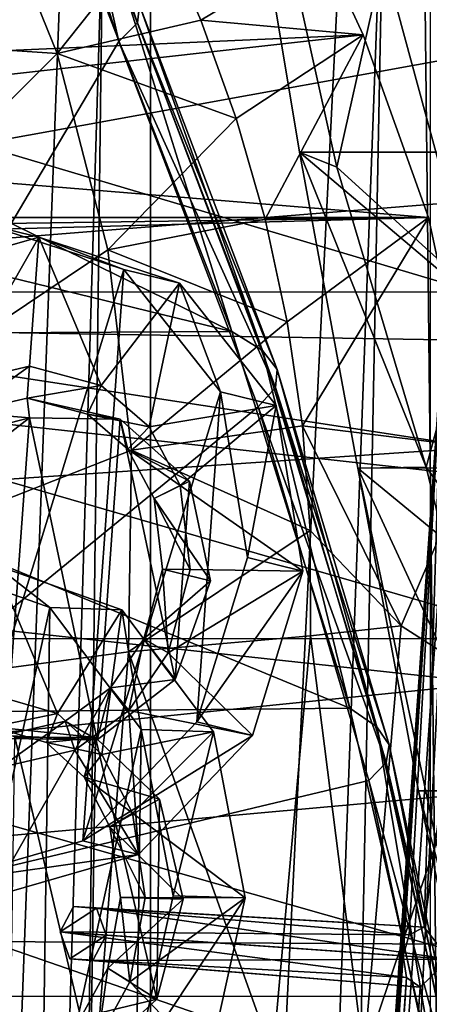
# Model space of a CAD drawing. Header units: metres. Extents: x 0 to 804, y -808 to 0.
# Tile 41 of 123: x 95 to 123, y -334 to -269. Entities that reach past the tile are written whole.
import ezdxf

# ---------------------------------------------------------------- set-up
doc = ezdxf.new("R2010")
doc.units = ezdxf.units.M

msp = doc.modelspace()

# ---------------------------------------------------------------- linework, layer by layer
at = {"layer": 'None'}
for points in [[(116.535919, -237.777298, 249.267487), (132.434921, -277.966827, 259.632996), (107.279976, -237.78363, 249.268265)], [(116.446144, -278.960083, 249.423599), (119.537735, -265.174286, 221.006577), (107.279976, -237.78363, 249.268265)], [(107.279976, -237.78363, 249.268265), (113.96759, -277.975098, 259.62738), (116.446144, -278.960083, 249.423599)], [(107.279976, -237.78363, 249.268265), (132.434921, -277.966827, 259.632996), (113.96759, -277.975098, 259.62738)], [(116.535919, -237.777298, 249.267487), (123.144127, -253.041321, 268.485168), (132.434921, -277.966827, 259.632996)], [(120.542389, -250.623337, 339.466614), (117.173508, -242.546112, 351.239136), (170.415558, -270.455505, 483.800598)], [(170.415558, -270.455505, 483.800598), (117.173508, -242.546112, 351.239136), (166.284958, -262.248535, 489.686859)], [(102.015549, -270.656982, 1606.41626), (94.044266, -245.970322, 1606.41626), (65.588158, -332.185455, 1606.41626)], [(102.015549, -270.656982, 1606.41626), (99.00061, -257.255249, 1586.489746), (94.044266, -245.970322, 1606.41626)], [(29.769123, -288.846954, 664.00946), (198.765137, -258.214661, 664.00946), (43.095512, -249.220764, 664.00946)], [(124.018074, -259.211548, 328.093628), (120.542389, -250.623337, 339.466614), (174.429794, -279.013031, 478.114075)], [(174.429794, -279.013031, 478.114075), (120.542389, -250.623337, 339.466614), (170.415558, -270.455505, 483.800598)], [(99.00061, -257.255249, 1586.489746), (103.250656, -269.412445, 1587.721436), (103.374641, -268.245789, 1569.022705)], [(103.250656, -269.412445, 1587.721436), (99.00061, -257.255249, 1586.489746), (102.015549, -270.656982, 1606.41626)], [(210.566864, -274.40625, 664.00946), (198.765137, -258.214661, 664.00946), (29.769123, -288.846954, 664.00946)], [(97.927361, -271.441162, 2021.094849), (92.900398, -259.074036, 2020.058228), (51.507221, -268.349792, 2028.815063)], [(97.927361, -271.441162, 2021.094849), (104.696785, -262.901459, 1995.504272), (92.900398, -259.074036, 2020.058228)], [(107.446495, -269.235474, 1996.82605), (104.696785, -262.901459, 1995.504272), (97.927361, -271.441162, 2021.094849)], [(115.523453, -264.416687, 1971.766846), (104.696785, -262.901459, 1995.504272), (107.446495, -269.235474, 1996.82605)], [(60.263031, -272.772766, 1940.229858), (115.523453, -264.416687, 1971.766846), (118.174316, -270.213776, 1973.545532)], [(60.263031, -272.772766, 1940.229858), (61.70953, -267.869812, 1940.839966), (115.523453, -264.416687, 1971.766846)], [(118.174316, -270.213776, 1973.545532), (115.523453, -264.416687, 1971.766846), (107.446495, -269.235474, 1996.82605)], [(51.508282, -265.193634, 221.058258), (119.537735, -265.174286, 221.006577), (125.512344, -287.226807, 211.254379)], [(51.508282, -287.269989, 211.371628), (51.508282, -265.193634, 221.058258), (125.512344, -287.226807, 211.254379)], [(125.512344, -287.226807, 211.254379), (119.537735, -265.174286, 221.006577), (116.446144, -278.960083, 249.423599)], [(100.169594, -265.854462, 1531.865479), (109.492439, -289.850616, 1540.443237), (64.461052, -267.784882, 1501.838501)], [(100.169594, -265.854462, 1531.865479), (102.347069, -267.059631, 1550.383057), (109.492439, -289.850616, 1540.443237)], [(102.347069, -267.059631, 1550.383057), (111.522224, -291.116241, 1556.823853), (109.492439, -289.850616, 1540.443237)], [(102.347069, -267.059631, 1550.383057), (103.374641, -268.245789, 1569.022705), (111.522224, -291.116241, 1556.823853)], [(109.492439, -289.850616, 1540.443237), (61.173676, -278.054108, 1499.782593), (64.461052, -267.784882, 1501.838501)], [(97.927361, -271.441162, 2021.094849), (51.507221, -268.349792, 2028.815063), (51.507225, -317.873322, 2035.084595)], [(103.374641, -268.245789, 1569.022705), (103.250656, -269.412445, 1587.721436), (112.483185, -292.35321, 1573.318604)], [(103.374641, -268.245789, 1569.022705), (112.483185, -292.35321, 1573.318604), (111.522224, -291.116241, 1556.823853)], [(109.776611, -275.75174, 1998.09021), (107.446495, -269.235474, 1996.82605), (97.927361, -271.441162, 2021.094849)], [(112.373787, -293.561066, 1589.868896), (103.250656, -269.412445, 1587.721436), (102.015549, -270.656982, 1606.41626)], [(103.250656, -269.412445, 1587.721436), (112.373787, -293.561066, 1589.868896), (112.483185, -292.35321, 1573.318604)], [(118.174316, -270.213776, 1973.545532), (107.446495, -269.235474, 1996.82605), (109.776611, -275.75174, 1998.09021)], [(57.589066, -276.979004, 1938.893311), (118.174316, -270.213776, 1973.545532), (122.50267, -282.308044, 1976.650635)], [(57.589066, -276.979004, 1938.893311), (60.263031, -272.772766, 1940.229858), (118.174316, -270.213776, 1973.545532)], [(111.685829, -282.420929, 1999.280762), (118.174316, -270.213776, 1973.545532), (109.776611, -275.75174, 1998.09021)], [(122.50267, -282.308044, 1976.650635), (118.174316, -270.213776, 1973.545532), (111.685829, -282.420929, 1999.280762)], [(65.588158, -332.185455, 1606.41626), (111.226799, -294.831787, 1606.41626), (102.015549, -270.656982, 1606.41626)], [(102.015549, -270.656982, 1606.41626), (111.226799, -294.831787, 1606.41626), (112.373787, -293.561066, 1589.868896)], [(101.279259, -284.440308, 2022.353271), (97.927361, -271.441162, 2021.094849), (51.507225, -317.873322, 2035.084595)], [(97.927361, -271.441162, 2021.094849), (101.279259, -284.440308, 2022.353271), (109.776611, -275.75174, 1998.09021)], [(221.249893, -292.019714, 664.00946), (210.566864, -274.40625, 664.00946), (29.769123, -288.846954, 664.00946)], [(101.279259, -284.440308, 2022.353271), (111.685829, -282.420929, 1999.280762), (109.776611, -275.75174, 1998.09021)], [(49.931198, -282.306183, 1934.750977), (57.589066, -276.979004, 1938.893311), (122.50267, -282.308044, 1976.650635)], [(61.173676, -278.054108, 1499.782593), (109.492439, -289.850616, 1540.443237), (57.55209, -290.14447, 1497.011597)], [(132.434921, -277.966827, 259.632996), (138.682724, -298.879181, 263.873016), (113.96759, -277.975098, 259.62738)], [(113.96759, -277.975098, 259.62738), (122.345512, -298.828369, 240.622025), (116.446144, -278.960083, 249.423599)], [(113.96759, -277.975098, 259.62738), (117.827812, -298.892029, 263.848999), (122.345512, -298.828369, 240.622025)], [(113.96759, -277.975098, 259.62738), (138.682724, -298.879181, 263.873016), (117.827812, -298.892029, 263.848999)], [(122.345512, -298.828369, 240.622025), (125.512344, -287.226807, 211.254379), (116.446144, -278.960083, 249.423599)], [(40.749649, -284.530243, 1929.577759), (122.50267, -282.308044, 1976.650635), (125.763535, -297.528656, 1979.861694)], [(40.749649, -284.530243, 1929.577759), (45.77475, -283.381561, 1932.410034), (122.50267, -282.308044, 1976.650635)], [(45.77475, -283.381561, 1932.410034), (49.931198, -282.306183, 1934.750977), (122.50267, -282.308044, 1976.650635)], [(111.685829, -282.420929, 1999.280762), (101.279259, -284.440308, 2022.353271), (113.159424, -289.212555, 2000.405151)], [(113.159424, -289.212555, 2000.405151), (122.50267, -282.308044, 1976.650635), (111.685829, -282.420929, 1999.280762)], [(114.156731, -296.093994, 2001.517822), (122.50267, -282.308044, 1976.650635), (113.159424, -289.212555, 2000.405151)], [(125.763535, -297.528656, 1979.861694), (122.50267, -282.308044, 1976.650635), (114.156731, -296.093994, 2001.517822)], [(37.899155, -303.468689, 1929.92688), (40.749649, -284.530243, 1929.577759), (125.763535, -297.528656, 1979.861694)], [(51.507225, -317.873322, 2035.084595), (102.85495, -297.715393, 2023.783569), (101.279259, -284.440308, 2022.353271)], [(101.279259, -284.440308, 2022.353271), (102.85495, -297.715393, 2023.783569), (113.159424, -289.212555, 2000.405151)], [(51.506908, -310.210724, 203.288986), (51.508282, -287.269989, 211.371628), (130.585052, -310.162048, 203.132584)], [(51.508282, -287.269989, 211.371628), (125.512344, -287.226807, 211.254379), (130.585052, -310.162048, 203.132584)], [(130.585052, -310.162048, 203.132584), (125.512344, -287.226807, 211.254379), (122.345512, -298.828369, 240.622025)], [(29.769123, -288.846954, 664.00946), (21.542414, -329.835541, 664.00946), (230.5896, -310.950287, 664.00946)], [(221.249893, -292.019714, 664.00946), (29.769123, -288.846954, 664.00946), (230.5896, -310.950287, 664.00946)], [(102.85495, -297.715393, 2023.783569), (114.156731, -296.093994, 2001.517822), (113.159424, -289.212555, 2000.405151)], [(109.492439, -289.850616, 1540.443237), (117.304489, -314.785522, 1547.515747), (57.55209, -290.14447, 1497.011597)], [(109.492439, -289.850616, 1540.443237), (111.522224, -291.116241, 1556.823853), (117.304489, -314.785522, 1547.515747)], [(57.55209, -290.14447, 1497.011597), (117.304489, -314.785522, 1547.515747), (50.73238, -315.430298, 1491.600952)], [(111.522224, -291.116241, 1556.823853), (119.096474, -316.019196, 1562.136475), (117.304489, -314.785522, 1547.515747)], [(111.522224, -291.116241, 1556.823853), (112.483185, -292.35321, 1573.318604), (119.096474, -316.019196, 1562.136475)], [(112.483185, -292.35321, 1573.318604), (112.373787, -293.561066, 1589.868896), (119.900612, -317.2146, 1576.862793)], [(112.483185, -292.35321, 1573.318604), (119.900612, -317.2146, 1576.862793), (119.096474, -316.019196, 1562.136475)], [(111.226799, -294.831787, 1606.41626), (119.715523, -318.37146, 1591.640625), (112.373787, -293.561066, 1589.868896)], [(112.373787, -293.561066, 1589.868896), (119.715523, -318.37146, 1591.640625), (119.900612, -317.2146, 1576.862793)], [(118.564713, -319.576477, 1606.41626), (111.226799, -294.831787, 1606.41626), (65.588158, -332.185455, 1606.41626)], [(111.226799, -294.831787, 1606.41626), (118.564713, -319.576477, 1606.41626), (119.715523, -318.37146, 1591.640625)], [(114.67498, -303.033142, 2002.615112), (114.156731, -296.093994, 2001.517822), (102.85495, -297.715393, 2023.783569)], [(125.763535, -297.528656, 1979.861694), (114.156731, -296.093994, 2001.517822), (120.692284, -309.332245, 1992.834473)], [(120.692284, -309.332245, 1992.834473), (114.156731, -296.093994, 2001.517822), (114.67498, -303.033142, 2002.615112)], [(37.899155, -303.468689, 1929.92688), (125.763535, -297.528656, 1979.861694), (126.621521, -313.122559, 1982.754639)], [(102.648674, -311.06076, 2025.353882), (102.85495, -297.715393, 2023.783569), (51.507225, -317.873322, 2035.084595)], [(102.648674, -311.06076, 2025.353882), (114.67498, -303.033142, 2002.615112), (102.85495, -297.715393, 2023.783569)], [(126.621521, -313.122559, 1982.754639), (125.763535, -297.528656, 1979.861694), (120.692284, -309.332245, 1992.834473)], [(117.827812, -298.892029, 263.848999), (127.360397, -319.517731, 233.283981), (122.345512, -298.828369, 240.622025)], [(138.682724, -298.879181, 263.873016), (143.797943, -320.266388, 267.046417), (117.827812, -298.892029, 263.848999)], [(127.360397, -319.517731, 233.283981), (117.827812, -298.892029, 263.848999), (124.11129, -328.793488, 263.457336)], [(117.827812, -298.892029, 263.848999), (121.842819, -320.251678, 266.96283), (124.11129, -328.793488, 263.457336)], [(117.827812, -298.892029, 263.848999), (143.797943, -320.266388, 267.046417), (121.842819, -320.251678, 266.96283)], [(127.360397, -319.517731, 233.283981), (130.585052, -310.162048, 203.132584), (122.345512, -298.828369, 240.622025)], [(114.705925, -309.995514, 2003.690918), (114.67498, -303.033142, 2002.615112), (102.648674, -311.06076, 2025.353882)], [(120.692284, -309.332245, 1992.834473), (114.67498, -303.033142, 2002.615112), (114.705925, -309.995514, 2003.690918)], [(35.377693, -322.364014, 1931.973755), (37.899155, -303.468689, 1929.92688), (126.621521, -313.122559, 1982.754639)], [(118.23555, -337.813263, 1996.985474), (120.692284, -309.332245, 1992.834473), (114.705925, -309.995514, 2003.690918)], [(126.621521, -313.122559, 1982.754639), (120.692284, -309.332245, 1992.834473), (118.23555, -337.813263, 1996.985474)], [(51.505402, -333.866058, 196.842499), (51.506908, -310.210724, 203.288986), (134.651291, -333.839661, 196.71907)], [(51.506908, -310.210724, 203.288986), (130.585052, -310.162048, 203.132584), (134.651291, -333.839661, 196.71907)], [(112.209549, -337.826996, 2007.439697), (114.705925, -309.995514, 2003.690918), (102.648674, -311.06076, 2025.353882)], [(118.23555, -337.813263, 1996.985474), (114.705925, -309.995514, 2003.690918), (112.209549, -337.826996, 2007.439697)], [(230.5896, -310.950287, 664.00946), (21.542414, -329.835541, 664.00946), (238.372696, -331.048981, 664.00946)], [(98.380005, -364.647919, 2030.431641), (102.648674, -311.06076, 2025.353882), (51.507225, -317.873322, 2035.084595)], [(102.648674, -311.06076, 2025.353882), (98.380005, -364.647919, 2030.431641), (112.209549, -337.826996, 2007.439697)], [(35.377693, -322.364014, 1931.973755), (126.621521, -313.122559, 1982.754639), (123.580978, -344.390259, 1987.365723)], [(123.580978, -344.390259, 1987.365723), (126.621521, -313.122559, 1982.754639), (118.23555, -337.813263, 1996.985474)], [(117.304489, -314.785522, 1547.515747), (123.201004, -340.560608, 1553.07605), (50.73238, -315.430298, 1491.600952)], [(117.304489, -314.785522, 1547.515747), (119.096474, -316.019196, 1562.136475), (123.201004, -340.560608, 1553.07605)], [(50.73238, -315.430298, 1491.600952), (123.201004, -340.560608, 1553.07605), (44.751545, -341.58139, 1487.285645)], [(119.096474, -316.019196, 1562.136475), (124.748688, -341.663696, 1566.31543), (123.201004, -340.560608, 1553.07605)], [(119.096474, -316.019196, 1562.136475), (119.900612, -317.2146, 1576.862793), (124.748688, -341.663696, 1566.31543)], [(119.900612, -317.2146, 1576.862793), (119.715523, -318.37146, 1591.640625), (125.389389, -342.719147, 1579.651611)], [(119.900612, -317.2146, 1576.862793), (125.389389, -342.719147, 1579.651611), (124.748688, -341.663696, 1566.31543)], [(98.380005, -364.647919, 2030.431641), (51.507225, -317.873322, 2035.084595), (51.507233, -367.649658, 2038.852661)], [(118.564713, -319.576477, 1606.41626), (125.121826, -343.726654, 1593.035034), (119.715523, -318.37146, 1591.640625)], [(119.715523, -318.37146, 1591.640625), (125.121826, -343.726654, 1593.035034), (125.389389, -342.719147, 1579.651611)], [(123.961349, -344.767059, 1606.41626), (118.564713, -319.576477, 1606.41626), (65.588158, -332.185455, 1606.41626)], [(118.564713, -319.576477, 1606.41626), (123.961349, -344.767059, 1606.41626), (125.121826, -343.726654, 1593.035034)], [(124.11129, -328.793488, 263.457336), (121.842819, -320.251678, 266.96283), (124.094498, -331.127197, 266.190033)], [(143.797943, -320.266388, 267.046417), (124.094498, -331.127197, 266.190033), (121.842819, -320.251678, 266.96283)], [(31.526579, -360.235809, 1936.700195), (35.377693, -322.364014, 1931.973755), (123.580978, -344.390259, 1987.365723)], [(21.542414, -329.835541, 664.00946), (18.532497, -371.53363, 664.009521), (248.535889, -373.943481, 664.00946)], [(21.542414, -329.835541, 664.00946), (244.407791, -352.123718, 664.00946), (238.372696, -331.048981, 664.00946)], [(244.407791, -352.123718, 664.00946), (21.542414, -329.835541, 664.00946), (248.535889, -373.943481, 664.00946)], [(123.961349, -344.767059, 1606.41626), (65.588158, -332.185455, 1606.41626), (62.734837, -341.381683, 1606.41626)], [(51.505123, -358.106781, 192.135345), (51.505402, -333.866058, 196.842499), (137.623352, -358.098541, 192.082504)], [(51.505402, -333.866058, 196.842499), (134.651291, -333.839661, 196.71907), (137.623352, -358.098541, 192.082504)]]:
    msp.add_3dface(points, dxfattribs=at)
at = {"layer": 'None012311'}
for points in [[(78.546486, -118.575203, 117.953323), (402.01651, -605.043579, 109.461983), (725.485901, -118.575211, 117.953323)], [(84.22982, -682.522278, 108.109589), (355.943726, -624.124634, 109.128922), (78.546486, -118.575203, 117.953323)], [(355.943726, -624.124634, 109.128922), (367.6427, -614.846802, 109.290871), (78.546486, -118.575203, 117.953323)], [(78.546486, -118.575203, 117.953323), (367.6427, -614.846802, 109.290871), (378.033203, -609.617432, 109.382149)], [(378.033203, -609.617432, 109.382149), (390.160004, -606.131226, 109.443001), (78.546486, -118.575203, 117.953323)], [(390.160004, -606.131226, 109.443001), (402.01651, -605.043579, 109.461983), (78.546486, -118.575203, 117.953323)], [(377.245544, -607.575745, 106.417328), (366.514679, -612.976318, 106.323059), (76.834984, -120.582596, 114.917824)], [(366.514679, -612.976318, 106.323059), (354.430603, -622.559387, 106.155792), (76.834984, -120.582596, 114.917824)], [(76.834984, -120.582596, 114.917824), (354.430603, -622.559387, 106.155792), (82.481255, -680.857727, 105.138191)], [(76.834984, -120.582596, 114.917824), (727.197449, -120.582596, 114.917824), (402.01651, -602.851624, 106.499786)], [(402.01651, -602.851624, 106.499786), (389.77063, -603.975037, 106.480179), (76.834984, -120.582596, 114.917824)], [(389.77063, -603.975037, 106.480179), (377.245544, -607.575745, 106.417328), (76.834984, -120.582596, 114.917824)]]:
    msp.add_3dface(points, dxfattribs=at)
at = {"layer": 'None012312'}
for points in [[(85.651848, -133.437515, 2129.406738), (82.025421, -698.932068, 2125.520996), (102.280708, -155.085602, 2143.837158)], [(88.046135, -691.900879, 2127.664307), (87.85331, -135.757248, 2127.466553), (104.10688, -156.916733, 2141.571289)], [(82.025421, -698.932068, 2125.520996), (95.76886, -682.554504, 2138.76123), (102.280708, -155.085602, 2143.837158)], [(102.280708, -155.085602, 2143.837158), (95.76886, -682.554504, 2138.76123), (121.220215, -172.415527, 2155.389404)], [(104.085083, -673.795959, 2141.555664), (88.046135, -691.900879, 2127.664307), (104.10688, -156.916733, 2141.571289)], [(104.085083, -673.795959, 2141.555664), (104.10688, -156.916733, 2141.571289), (122.621124, -173.857254, 2152.86377)], [(95.76886, -682.554504, 2138.76123), (111.601715, -666.464539, 2150.061035), (121.220215, -172.415527, 2155.389404)], [(121.220215, -172.415527, 2155.389404), (111.601715, -666.464539, 2150.061035), (126.5467, -653.800476, 2157.919189)], [(126.5467, -653.800476, 2157.919189), (131.319733, -179.260727, 2159.952393), (121.220215, -172.415527, 2155.389404)], [(122.620811, -656.609924, 2152.86377), (104.085083, -673.795959, 2141.555664), (122.621124, -173.857254, 2152.86377)]]:
    msp.add_3dface(points, dxfattribs=at)
at = {"layer": 'None012320'}
for points in [[(105.473549, -547.63501, 1630.29541), (123.399063, -291.260956, 1630.29541), (108.483727, -507.747864, 1629.78064)], [(123.399063, -291.260956, 1630.29541), (105.473549, -547.63501, 1630.29541), (106.339676, -547.695618, 1635.219482)], [(124.26519, -291.321503, 1635.219482), (123.399063, -291.260956, 1630.29541), (106.339676, -547.695618, 1635.219482)], [(124.26519, -291.321503, 1635.219482), (106.339676, -547.695618, 1635.219482), (111.026695, -548.023315, 1636.929565)], [(123.399063, -291.260956, 1630.29541), (120.829308, -331.178925, 1629.78064), (108.483727, -507.747864, 1629.78064)], [(128.952209, -291.649231, 1636.929565), (124.26519, -291.321503, 1635.219482), (111.026695, -548.023315, 1636.929565)], [(123.399063, -291.260956, 1630.29541), (121.238594, -329.790283, 1629.241089), (120.829308, -331.178925, 1629.78064)], [(122.229515, -329.271942, 1628.175293), (121.238594, -329.790283, 1629.241089), (123.399063, -291.260956, 1630.29541)], [(127.219955, -291.528107, 1627.081421), (122.229515, -329.271942, 1628.175293), (123.399063, -291.260956, 1630.29541)], [(109.294441, -547.902222, 1627.081421), (127.219955, -291.528107, 1627.081421), (131.906982, -291.855804, 1628.791626)], [(109.294441, -547.902222, 1627.081421), (123.886032, -331.392639, 1627.209473), (127.219955, -291.528107, 1627.081421)], [(113.981468, -548.229919, 1628.791626), (109.294441, -547.902222, 1627.081421), (131.906982, -291.855804, 1628.791626)], [(128.952209, -291.649231, 1636.929565), (111.026695, -548.023315, 1636.929565), (114.847595, -548.290466, 1633.715576)], [(113.981468, -548.229919, 1628.791626), (131.906982, -291.855804, 1628.791626), (132.773102, -291.916382, 1633.715576)], [(114.847595, -548.290466, 1633.715576), (113.981468, -548.229919, 1628.791626), (132.773102, -291.916382, 1633.715576)], [(132.773102, -291.916382, 1633.715576), (128.952209, -291.649231, 1636.929565), (114.847595, -548.290466, 1633.715576)], [(123.886032, -331.392639, 1627.209473), (122.229515, -329.271942, 1628.175293), (127.219955, -291.528107, 1627.081421)], [(99.00386, -327.916626, 1602.00647), (98.118874, -329.591034, 1602.649292), (121.238594, -329.790283, 1629.241089)], [(98.118874, -329.591034, 1602.649292), (99.00386, -327.916626, 1602.00647), (100.532219, -328.023499, 1600.720947)], [(101.175591, -329.804749, 1600.078125), (98.118874, -329.591034, 1602.649292), (100.532219, -328.023499, 1600.720947)], [(100.532219, -328.023499, 1600.720947), (99.00386, -327.916626, 1602.00647), (122.229515, -329.271942, 1628.175293)], [(99.00386, -327.916626, 1602.00647), (121.238594, -329.790283, 1629.241089), (122.229515, -329.271942, 1628.175293)], [(101.175591, -329.804749, 1600.078125), (100.532219, -328.023499, 1600.720947), (123.886032, -331.392639, 1627.209473)], [(100.532219, -328.023499, 1600.720947), (122.229515, -329.271942, 1628.175293), (123.886032, -331.392639, 1627.209473)], [(98.762245, -331.372284, 1602.00647), (121.041489, -332.610931, 1629.241089), (98.118874, -329.591034, 1602.649292)], [(121.041489, -332.610931, 1629.241089), (120.829308, -331.178925, 1629.78064), (98.118874, -329.591034, 1602.649292)], [(98.118874, -329.591034, 1602.649292), (120.829308, -331.178925, 1629.78064), (121.238594, -329.790283, 1629.241089)], [(98.762245, -331.372284, 1602.00647), (98.118874, -329.591034, 1602.649292), (101.175591, -329.804749, 1600.078125)], [(100.290604, -331.479156, 1600.720947), (98.762245, -331.372284, 1602.00647), (101.175591, -329.804749, 1600.078125)], [(101.175591, -329.804749, 1600.078125), (123.886032, -331.392639, 1627.209473), (100.290604, -331.479156, 1600.720947)], [(100.290604, -331.479156, 1600.720947), (121.950539, -333.262146, 1628.175293), (98.762245, -331.372284, 1602.00647)], [(121.950539, -333.262146, 1628.175293), (121.041489, -332.610931, 1629.241089), (98.762245, -331.372284, 1602.00647)], [(123.886032, -331.392639, 1627.209473), (121.950539, -333.262146, 1628.175293), (100.290604, -331.479156, 1600.720947)], [(108.483727, -507.747864, 1629.78064), (120.829308, -331.178925, 1629.78064), (108.893112, -506.359314, 1629.241089)], [(120.829308, -331.178925, 1629.78064), (121.041489, -332.610931, 1629.241089), (108.893112, -506.359314, 1629.241089)], [(109.294441, -547.902222, 1627.081421), (111.540443, -507.961578, 1627.209473), (123.886032, -331.392639, 1627.209473)], [(111.540443, -507.961578, 1627.209473), (109.883949, -505.840912, 1628.175293), (123.886032, -331.392639, 1627.209473)], [(123.886032, -331.392639, 1627.209473), (109.883949, -505.840912, 1628.175293), (121.950539, -333.262146, 1628.175293)], [(108.893112, -506.359314, 1629.241089), (121.041489, -332.610931, 1629.241089), (109.883949, -505.840912, 1628.175293)], [(109.883949, -505.840912, 1628.175293), (121.041489, -332.610931, 1629.241089), (121.950539, -333.262146, 1628.175293)]]:
    msp.add_3dface(points, dxfattribs=at)
at = {"layer": 'None012337'}
for points in [[(97.428307, -308.129852, 1532.974121), (89.031105, -305.148438, 1525.882935), (88.403671, -349.140686, 1526.418213)], [(93.805229, -305.286011, 1520.171753), (89.031105, -305.148438, 1525.882935), (97.428307, -308.129852, 1532.974121)], [(93.805229, -305.286011, 1520.171753), (97.944199, -315.14035, 1523.869019), (93.682304, -313.904968, 1520.276611)], [(93.805229, -305.286011, 1520.171753), (102.202431, -308.267456, 1527.262939), (97.944199, -315.14035, 1523.869019)], [(102.202431, -308.267456, 1527.262939), (93.805229, -305.286011, 1520.171753), (97.428307, -308.129852, 1532.974121)], [(97.428307, -308.129852, 1532.974121), (88.403671, -349.140686, 1526.418213), (96.884933, -346.228302, 1533.437744)], [(103.491425, -316.206268, 1538.237061), (97.428307, -308.129852, 1532.974121), (96.884933, -346.228302, 1533.437744)], [(102.202431, -308.267456, 1527.262939), (97.428307, -308.129852, 1532.974121), (103.491425, -316.206268, 1538.237061)], [(102.202431, -308.267456, 1527.262939), (100.884743, -317.852722, 1526.392334), (97.944199, -315.14035, 1523.869019)], [(102.202431, -308.267456, 1527.262939), (108.265549, -316.343842, 1532.525757), (100.884743, -317.852722, 1526.392334)], [(108.265549, -316.343842, 1532.525757), (102.202431, -308.267456, 1527.262939), (103.491425, -316.206268, 1538.237061)], [(93.651985, -316.029694, 1520.30249), (93.682304, -313.904968, 1520.276611), (97.944199, -315.14035, 1523.869019)], [(97.227386, -317.063049, 1523.316162), (93.651985, -316.029694, 1520.30249), (97.944199, -315.14035, 1523.869019)], [(97.227386, -317.063049, 1523.316162), (97.944199, -315.14035, 1523.869019), (100.884743, -317.852722, 1526.392334)], [(100.451195, -316.715637, 1517.585938), (93.651985, -316.029694, 1520.30249), (97.227386, -317.063049, 1523.316162)], [(100.451195, -316.715637, 1517.585938), (95.11731, -316.693817, 1513.126709), (93.651985, -316.029694, 1520.30249)], [(100.146072, -338.1091, 1517.846313), (94.812187, -338.08728, 1513.387085), (95.11731, -316.693817, 1513.126709)], [(100.146072, -338.1091, 1517.846313), (95.11731, -316.693817, 1513.126709), (100.451195, -316.715637, 1517.585938)], [(103.491425, -316.206268, 1538.237061), (96.884933, -346.228302, 1533.437744), (103.177711, -338.202393, 1538.504639)], [(99.710449, -319.350433, 1525.446899), (100.451195, -316.715637, 1517.585938), (97.227386, -317.063049, 1523.316162)], [(104.708122, -320.819061, 1521.243286), (100.451195, -316.715637, 1517.585938), (99.710449, -319.350433, 1525.446899)], [(104.519547, -334.040955, 1521.404175), (100.146072, -338.1091, 1517.846313), (100.451195, -316.715637, 1517.585938)], [(104.519547, -334.040955, 1521.404175), (100.451195, -316.715637, 1517.585938), (104.708122, -320.819061, 1521.243286)], [(108.265549, -316.343842, 1532.525757), (102.901344, -321.74353, 1528.171875), (100.884743, -317.852722, 1526.392334)], [(108.265549, -316.343842, 1532.525757), (110.36998, -327.351166, 1534.550049), (102.901344, -321.74353, 1528.171875)], [(105.595856, -327.213593, 1540.261353), (103.491425, -316.206268, 1538.237061), (103.177711, -338.202393, 1538.504639)], [(108.265549, -316.343842, 1532.525757), (103.491425, -316.206268, 1538.237061), (105.595856, -327.213593, 1540.261353)], [(110.36998, -327.351166, 1534.550049), (108.265549, -316.343842, 1532.525757), (105.595856, -327.213593, 1540.261353)], [(99.710449, -319.350433, 1525.446899), (97.227386, -317.063049, 1523.316162), (100.884743, -317.852722, 1526.392334)], [(99.710449, -319.350433, 1525.446899), (100.884743, -317.852722, 1526.392334), (102.901344, -321.74353, 1528.171875)], [(101.410988, -322.635834, 1526.94751), (99.710449, -319.350433, 1525.446899), (102.901344, -321.74353, 1528.171875)], [(101.410988, -322.635834, 1526.94751), (104.708122, -320.819061, 1521.243286), (99.710449, -319.350433, 1525.446899)], [(106.2621, -327.436768, 1522.701782), (104.708122, -320.819061, 1521.243286), (101.410988, -322.635834, 1526.94751)], [(106.2621, -327.436768, 1522.701782), (104.519547, -334.040955, 1521.404175), (104.708122, -320.819061, 1521.243286)], [(101.410988, -322.635834, 1526.94751), (102.901344, -321.74353, 1528.171875), (103.756325, -327.324127, 1529.020996)], [(110.36998, -327.351166, 1534.550049), (103.756325, -327.324127, 1529.020996), (102.901344, -321.74353, 1528.171875)], [(102.125938, -327.317444, 1527.657959), (101.410988, -322.635834, 1526.94751), (103.756325, -327.324127, 1529.020996)], [(102.125938, -327.317444, 1527.657959), (106.2621, -327.436768, 1522.701782), (101.410988, -322.635834, 1526.94751)], [(105.595856, -327.213593, 1540.261353), (103.177711, -338.202393, 1538.504639), (110.36998, -327.351166, 1534.550049)], [(102.742264, -332.897064, 1528.307495), (101.277542, -331.992676, 1527.061401), (102.125938, -327.317444, 1527.657959)], [(102.125938, -327.317444, 1527.657959), (101.277542, -331.992676, 1527.061401), (106.2621, -327.436768, 1522.701782)], [(101.277542, -331.992676, 1527.061401), (104.519547, -334.040955, 1521.404175), (106.2621, -327.436768, 1522.701782)], [(103.756325, -327.324127, 1529.020996), (102.742264, -332.897064, 1528.307495), (102.125938, -327.317444, 1527.657959)], [(102.742264, -332.897064, 1528.307495), (103.756325, -327.324127, 1529.020996), (110.36998, -327.351166, 1534.550049)], [(107.951836, -338.339996, 1532.793457), (102.742264, -332.897064, 1528.307495), (110.36998, -327.351166, 1534.550049)], [(103.177711, -338.202393, 1538.504639), (107.951836, -338.339996, 1532.793457), (110.36998, -327.351166, 1534.550049)], [(100.614922, -336.770935, 1526.622559), (99.48349, -335.263824, 1525.640503), (101.277542, -331.992676, 1527.061401)], [(101.277542, -331.992676, 1527.061401), (99.48349, -335.263824, 1525.640503), (104.519547, -334.040955, 1521.404175)], [(102.742264, -332.897064, 1528.307495), (100.614922, -336.770935, 1526.622559), (101.277542, -331.992676, 1527.061401)], [(100.614922, -336.770935, 1526.622559), (102.742264, -332.897064, 1528.307495), (107.951836, -338.339996, 1532.793457)], [(99.48349, -335.263824, 1525.640503), (100.146072, -338.1091, 1517.846313), (104.519547, -334.040955, 1521.404175)]]:
    msp.add_3dface(points, dxfattribs=at)
at = {"layer": 'None012340'}
for points in [[(96.708977, -283.596527, 1953.848877), (86.969116, -286.385101, 1948.648315), (93.028313, -282.69162, 1960.256958)], [(102.347305, -285.753784, 1966.041992), (93.028313, -282.69162, 1960.256958), (89.886909, -326.362, 1964.619385)], [(96.708977, -283.596527, 1953.848877), (93.028313, -282.69162, 1960.256958), (102.347305, -285.753784, 1966.041992)], [(86.969116, -286.385101, 1948.648315), (96.708977, -283.596527, 1953.848877), (91.174477, -293.292023, 1952.039063)], [(91.174477, -293.292023, 1952.039063), (96.708977, -283.596527, 1953.848877), (96.093513, -292.152405, 1954.703613)], [(96.708977, -283.596527, 1953.848877), (100.838615, -293.430756, 1957.609619), (96.093513, -292.152405, 1954.703613)], [(96.708977, -283.596527, 1953.848877), (106.027969, -286.658661, 1959.633911), (100.838615, -293.430756, 1957.609619)], [(106.027969, -286.658661, 1959.633911), (96.708977, -283.596527, 1953.848877), (102.347305, -285.753784, 1966.041992)], [(102.347305, -285.753784, 1966.041992), (89.886909, -326.362, 1964.619385), (99.62677, -323.573425, 1969.819946)], [(108.748413, -293.846161, 1970.86145), (102.347305, -285.753784, 1966.041992), (99.62677, -323.573425, 1969.819946)], [(106.027969, -286.658661, 1959.633911), (102.347305, -285.753784, 1966.041992), (108.748413, -293.846161, 1970.86145)], [(106.027969, -286.658661, 1959.633911), (104.009689, -296.159485, 1959.816284), (100.838615, -293.430756, 1957.609619)], [(106.027969, -286.658661, 1959.633911), (112.429077, -294.751038, 1964.453369), (104.009689, -296.159485, 1959.816284)], [(112.429077, -294.751038, 1964.453369), (106.027969, -286.658661, 1959.633911), (108.748413, -293.846161, 1970.86145)], [(91.815353, -295.21463, 1952.678711), (91.174477, -293.292023, 1952.039063), (96.093513, -292.152405, 1954.703613)], [(95.94178, -294.261566, 1954.914307), (91.815353, -295.21463, 1952.678711), (96.093513, -292.152405, 1954.703613)], [(95.94178, -294.261566, 1954.914307), (96.093513, -292.152405, 1954.703613), (100.838615, -293.430756, 1957.609619)], [(99.922722, -295.330994, 1957.351929), (95.94178, -294.261566, 1954.914307), (100.838615, -293.430756, 1957.609619)], [(108.748413, -293.846161, 1970.86145), (99.62677, -323.573425, 1969.819946), (107.177711, -315.681335, 1973.042603)], [(99.922722, -295.330994, 1957.351929), (100.838615, -293.430756, 1957.609619), (104.009689, -296.159485, 1959.816284)], [(110.516464, -304.800415, 1973.423828), (108.748413, -293.846161, 1970.86145), (107.177711, -315.681335, 1973.042603)], [(112.429077, -294.751038, 1964.453369), (108.748413, -293.846161, 1970.86145), (110.516464, -304.800415, 1973.423828)], [(96.082558, -295.554749, 1947.676392), (91.815353, -295.21463, 1952.678711), (95.94178, -294.261566, 1954.914307)], [(102.105484, -295.641205, 1951.148071), (95.94178, -294.261566, 1954.914307), (99.922722, -295.330994, 1957.351929)], [(102.105484, -295.641205, 1951.148071), (96.082558, -295.554749, 1947.676392), (95.94178, -294.261566, 1954.914307)], [(91.815353, -295.21463, 1952.678711), (96.082558, -295.554749, 1947.676392), (88.812248, -297.434265, 1951.267212)], [(112.429077, -294.751038, 1964.453369), (106.07209, -300.046967, 1961.549927), (104.009689, -296.159485, 1959.816284)], [(112.429077, -294.751038, 1964.453369), (114.197128, -305.705292, 1967.015747), (106.07209, -300.046967, 1961.549927)], [(114.197128, -305.705292, 1967.015747), (112.429077, -294.751038, 1964.453369), (110.516464, -304.800415, 1973.423828)], [(96.082558, -295.554749, 1947.676392), (90.918152, -299.54071, 1945.272949), (88.812248, -297.434265, 1951.267212)], [(94.554893, -316.791687, 1949.797852), (90.918152, -299.54071, 1945.272949), (96.082558, -295.554749, 1947.676392)], [(100.57782, -316.878143, 1953.269531), (94.554893, -316.791687, 1949.797852), (96.082558, -295.554749, 1947.676392)], [(100.57782, -316.878143, 1953.269531), (96.082558, -295.554749, 1947.676392), (102.105484, -295.641205, 1951.148071)], [(102.600624, -297.632202, 1959.214966), (99.922722, -295.330994, 1957.351929), (104.009689, -296.159485, 1959.816284)], [(102.600624, -297.632202, 1959.214966), (102.105484, -295.641205, 1951.148071), (99.922722, -295.330994, 1957.351929)], [(105.742226, -312.892181, 1955.672974), (100.57782, -316.878143, 1953.269531), (102.105484, -295.641205, 1951.148071)], [(106.686378, -299.767059, 1954.361816), (102.105484, -295.641205, 1951.148071), (102.600624, -297.632202, 1959.214966)], [(105.742226, -312.892181, 1955.672974), (102.105484, -295.641205, 1951.148071), (106.686378, -299.767059, 1954.361816)], [(102.600624, -297.632202, 1959.214966), (104.009689, -296.159485, 1959.816284), (106.07209, -300.046967, 1961.549927)], [(104.339539, -300.914795, 1960.677368), (102.600624, -297.632202, 1959.214966), (106.07209, -300.046967, 1961.549927)], [(104.339539, -300.914795, 1960.677368), (106.686378, -299.767059, 1954.361816), (102.600624, -297.632202, 1959.214966)], [(108.075485, -306.356323, 1956.09021), (106.686378, -299.767059, 1954.361816), (104.339539, -300.914795, 1960.677368)], [(108.075485, -306.356323, 1956.09021), (105.742226, -312.892181, 1955.672974), (106.686378, -299.767059, 1954.361816)], [(104.339539, -300.914795, 1960.677368), (106.07209, -300.046967, 1961.549927), (106.729118, -305.598083, 1962.711182)], [(114.197128, -305.705292, 1967.015747), (106.729118, -305.598083, 1962.711182), (106.07209, -300.046967, 1961.549927)], [(104.888115, -305.571655, 1961.650024), (104.339539, -300.914795, 1960.677368), (106.729118, -305.598083, 1962.711182)], [(104.888115, -305.571655, 1961.650024), (108.075485, -306.356323, 1956.09021), (104.339539, -300.914795, 1960.677368)], [(110.516464, -304.800415, 1973.423828), (107.177711, -315.681335, 1973.042603), (114.197128, -305.705292, 1967.015747)], [(105.275642, -311.118896, 1962.655884), (103.671387, -310.203186, 1961.605225), (104.888115, -305.571655, 1961.650024)], [(104.888115, -305.571655, 1961.650024), (103.671387, -310.203186, 1961.605225), (108.075485, -306.356323, 1956.09021)], [(106.729118, -305.598083, 1962.711182), (105.275642, -311.118896, 1962.655884), (104.888115, -305.571655, 1961.650024)], [(105.275642, -311.118896, 1962.655884), (106.729118, -305.598083, 1962.711182), (114.197128, -305.705292, 1967.015747)], [(110.858376, -316.586243, 1966.634521), (105.275642, -311.118896, 1962.655884), (114.197128, -305.705292, 1967.015747)], [(107.177711, -315.681335, 1973.042603), (110.858376, -316.586243, 1966.634521), (114.197128, -305.705292, 1967.015747)], [(103.671387, -310.203186, 1961.605225), (105.742226, -312.892181, 1955.672974), (108.075485, -306.356323, 1956.09021)], [(102.658783, -314.93924, 1961.692261), (101.464279, -313.429138, 1960.792969), (103.671387, -310.203186, 1961.605225)], [(103.671387, -310.203186, 1961.605225), (101.464279, -313.429138, 1960.792969), (105.742226, -312.892181, 1955.672974)], [(105.275642, -311.118896, 1962.655884), (102.658783, -314.93924, 1961.692261), (103.671387, -310.203186, 1961.605225)], [(102.658783, -314.93924, 1961.692261), (105.275642, -311.118896, 1962.655884), (110.858376, -316.586243, 1966.634521)], [(99.102074, -317.571411, 1960.021118), (98.461174, -315.648804, 1959.38147), (101.464279, -313.429138, 1960.792969)], [(101.464279, -313.429138, 1960.792969), (98.461174, -315.648804, 1959.38147), (100.57782, -316.878143, 1953.269531)], [(102.658783, -314.93924, 1961.692261), (99.102074, -317.571411, 1960.021118), (101.464279, -313.429138, 1960.792969)], [(101.464279, -313.429138, 1960.792969), (100.57782, -316.878143, 1953.269531), (105.742226, -312.892181, 1955.672974)], [(99.102074, -317.571411, 1960.021118), (102.658783, -314.93924, 1961.692261), (103.307434, -324.478333, 1963.411865)], [(103.307434, -324.478333, 1963.411865), (102.658783, -314.93924, 1961.692261), (110.858376, -316.586243, 1966.634521)], [(99.102074, -317.571411, 1960.021118), (94.183037, -318.710999, 1957.356567), (98.461174, -315.648804, 1959.38147)], [(94.183037, -318.710999, 1957.356567), (94.334747, -316.601837, 1957.145996), (98.461174, -315.648804, 1959.38147)], [(98.461174, -315.648804, 1959.38147), (94.334747, -316.601837, 1957.145996), (100.57782, -316.878143, 1953.269531)], [(107.177711, -315.681335, 1973.042603), (99.62677, -323.573425, 1969.819946), (110.858376, -316.586243, 1966.634521)], [(100.57782, -316.878143, 1953.269531), (94.334747, -316.601837, 1957.145996), (94.554893, -316.791687, 1949.797852)], [(99.62677, -323.573425, 1969.819946), (103.307434, -324.478333, 1963.411865), (110.858376, -316.586243, 1966.634521)], [(94.183037, -318.710999, 1957.356567), (99.102074, -317.571411, 1960.021118), (93.567574, -327.266907, 1958.211304)], [(93.567574, -327.266907, 1958.211304), (99.102074, -317.571411, 1960.021118), (103.307434, -324.478333, 1963.411865)], [(99.62677, -323.573425, 1969.819946), (89.886909, -326.362, 1964.619385), (103.307434, -324.478333, 1963.411865)], [(89.886909, -326.362, 1964.619385), (93.567574, -327.266907, 1958.211304), (103.307434, -324.478333, 1963.411865)]]:
    msp.add_3dface(points, dxfattribs=at)

doc.saveas('drawing.dxf')
